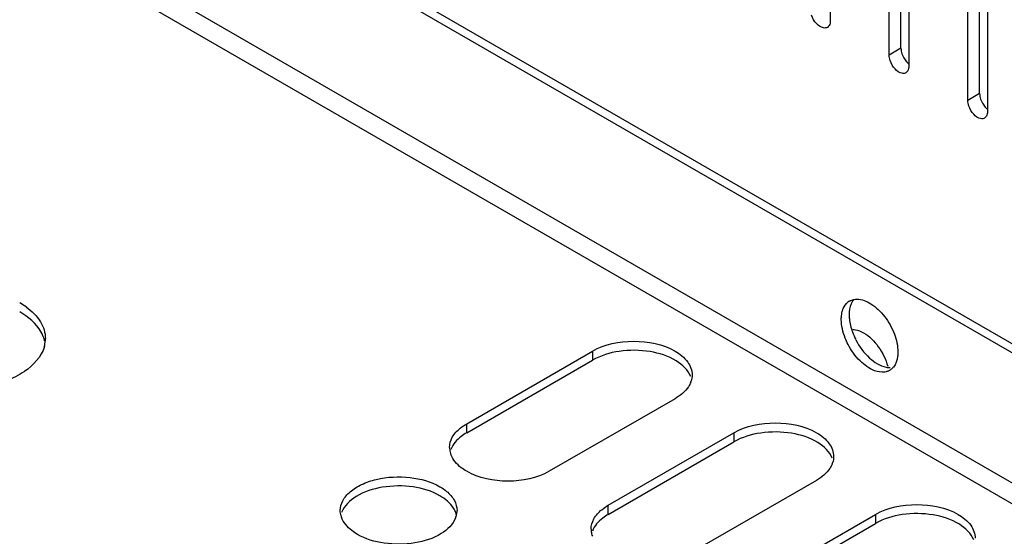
# Model space of a CAD drawing. Header units: millimetres. Extents: x 96 to 741, y 276 to 892.
# Tile 15 of 40: x 325 to 413, y 545 to 592. Entities that reach past the tile are written whole.
import ezdxf

# ---------------------------------------------------------------- set-up
doc = ezdxf.new("R2010")
doc.units = ezdxf.units.MM
doc.header["$LTSCALE"] = 75.983159
doc.layers.get('0').update_dxf_attribs({"linetype": 'CONTINUOUS'})

msp = doc.modelspace()

# ---------------------------------------------------------------- linework, layer by layer
at = {"color": 7}
for p, q in [((397.721, 611.602), (397.721, 591.598)), ((331.259, 610.372), (727.24, 381.757)), ((330.552, 609.964), (726.533, 381.349)), ((403.024, 588.536), (403.024, 608.54)), ((404.084, 589.148), (404.084, 608.924)), ((404.792, 607.519), (404.792, 587.515)), ((411.156, 585.066), (411.156, 604.841)), ((410.095, 584.453), (410.095, 604.458)), ((411.863, 603.437), (411.863, 583.433)), ((730.069, 367.591), (327.016, 600.288)), ((326.203, 598.88), (729.256, 366.183)), ((404.084, 589.148), (403.024, 588.536)), ((411.156, 585.066), (410.095, 584.453)), ((365.024, 555.361), (376.337, 561.893)), ((376.337, 561.893), (376.337, 561.077)), ((365.024, 554.545), (376.337, 561.077)), ((383.762, 557.607), (372.448, 551.075)), ((365.024, 554.545), (365.024, 555.361)), ((377.752, 548.013), (389.065, 554.545)), ((389.065, 554.545), (389.065, 553.728)), ((377.752, 547.197), (389.065, 553.728)), ((396.49, 550.258), (385.176, 543.727)), ((377.752, 547.197), (377.752, 548.013)), ((390.48, 540.665), (401.793, 547.197)), ((390.48, 539.848), (401.793, 546.38)), ((401.793, 547.197), (401.793, 546.38))]:
    msp.add_line(p, q, dxfattribs=at)
for centre, radius, start, end in [((321.43, 560.344), 6.804, 54.2095, 60.07377), ((400.066, 565.353), 1.208, 119.97303, 128.48415), ((400.936, 565.609), 1.431, 140.51527, 147.07057), ((405.349, 565.66), 5.989, 199.94481, 207.19473), ((324.352, 562.176), 2.788, 13.41143, 15.37009), ((324.415, 563.024), 2.723, 344.58587, 355.69964), ((324.487, 563.016), 2.651, 355.76225, 359.99882), ((402.454, 561.221), 1.219, 290.52184, 299.92745), ((402.459, 561.21), 1.208, 299.97303, 308.48415), ((383.348, 559.796), 1.958, 339.32005, 341.84146), ((365.278, 553.22), 1.792, 180.0698, 193.25795), ((365.389, 553.247), 1.906, 193.28664, 200.73389), ((396.076, 552.448), 1.958, 339.32005, 341.84146), ((362.239, 546.692), 1.923, 15.376, 19.49612), ((362.368, 547.547), 1.789, 348.14517, 359.8996), ((355.579, 547.58), 1.926, 195.6524, 199.57485), ((362.25, 547.573), 1.91, 338.88511, 348.10254), ((378.006, 545.872), 1.792, 180.0698, 193.25795), ((378.117, 545.899), 1.906, 193.28664, 200.73389)]:
    msp.add_arc(centre, radius, start, end, dxfattribs=at)
for points, knots in [([(397.462, 591.025), (397.358, 590.966), (396.961, 590.945), (396.418, 591.376), (396.138, 591.839), (396.044, 592.114)], [0, 0, 0, 0, 0.182801, 0.554614, 1, 1, 1, 1]), ([(397.721, 591.598), (397.721, 591.534), (397.706, 591.323), (397.592, 591.101), (397.462, 591.025)], [0, 0, 0, 0, 0.294564, 1, 1, 1, 1]), ([(404.533, 586.943), (404.43, 586.883), (404.033, 586.862), (403.489, 587.294), (403.209, 587.757), (403.115, 588.031)], [0, 0, 0, 0, 0.182801, 0.554614, 1, 1, 1, 1]), ([(404.175, 588.647), (404.262, 588.389), (404.448, 588.068), (404.702, 587.815), (404.768, 587.759)], [0, 0, 0, 0, 0.759178, 1, 1, 1, 1]), ([(404.792, 587.515), (404.792, 587.452), (404.777, 587.241), (404.664, 587.019), (404.533, 586.943)], [0, 0, 0, 0, 0.294564, 1, 1, 1, 1]), ([(411.246, 584.565), (411.333, 584.307), (411.519, 583.986), (411.774, 583.733), (411.839, 583.677)], [0, 0, 0, 0, 0.759178, 1, 1, 1, 1]), ([(411.604, 582.861), (411.501, 582.801), (411.104, 582.78), (410.56, 583.211), (410.28, 583.674), (410.186, 583.949)], [0, 0, 0, 0, 0.182801, 0.554614, 1, 1, 1, 1]), ([(411.863, 583.433), (411.863, 583.37), (411.848, 583.158), (411.735, 582.936), (411.604, 582.861)], [0, 0, 0, 0, 0.294564, 1, 1, 1, 1]), ([(325.409, 565.863), (325.911, 565.501), (326.764, 564.691), (327.138, 563.54), (327.138, 563.016)], [0, 0, 0, 0, 0.541452, 1, 1, 1, 1]), ([(398.806, 565.469), (398.829, 565.555), (398.933, 565.865), (399.128, 566.15), (399.315, 566.298)], [0, 0, 0, 0, 0.272832, 1, 1, 1, 1]), ([(399.735, 566.387), (399.682, 566.306), (399.485, 565.927), (399.424, 565.489), (399.424, 565.159)], [0, 0, 0, 0, 0.225515, 1, 1, 1, 1]), ([(400.129, 566.568), (400.569, 566.566), (401.548, 566.161), (402.694, 565.019), (403.545, 563.513), (403.808, 562.361), (403.808, 561.812)], [0, 0, 0, 0, 0.204657, 0.464067, 0.744523, 1, 1, 1, 1]), ([(327.041, 562.915), (326.974, 563.157), (326.525, 564.211), (325.589, 564.983), (324.825, 565.424)], [0, 0, 0, 0, 0.221513, 1, 1, 1, 1]), ([(398.717, 564.751), (398.717, 564.815), (398.724, 565.056), (398.76, 565.297), (398.806, 565.469)], [0, 0, 0, 0, 0.263171, 1, 1, 1, 1]), ([(399.424, 565.159), (399.424, 565.037), (399.453, 564.512), (399.582, 563.995), (399.719, 563.617)], [0, 0, 0, 0, 0.232734, 1, 1, 1, 1]), ([(399.324, 562.497), (399.228, 562.683), (398.905, 563.394), (398.717, 564.178), (398.717, 564.751)], [0, 0, 0, 0, 0.267378, 1, 1, 1, 1]), ([(399.763, 563.842), (399.84, 563.839), (400.174, 563.797), (400.492, 563.664), (400.717, 563.535)], [0, 0, 0, 0, 0.228443, 1, 1, 1, 1]), ([(400.717, 563.535), (401.244, 563.234), (402.158, 562.309), (402.723, 561.154), (402.889, 560.523)], [0, 0, 0, 0, 0.482161, 1, 1, 1, 1]), ([(376.337, 561.893), (377.439, 562.529), (380.05, 563.032), (382.66, 562.529), (383.762, 561.893)], [0, 0, 0, 0, 0.5, 1, 1, 1, 1]), ([(401.715, 560.128), (401.221, 560.31), (400.273, 561.012), (399.605, 561.953), (399.324, 562.497)], [0, 0, 0, 0, 0.46201, 1, 1, 1, 1]), ([(400.022, 562.922), (400.336, 562.309), (401.084, 561.28), (402.195, 560.555), (402.75, 560.441)], [0, 0, 0, 0, 0.548854, 1, 1, 1, 1]), ([(327.041, 562.3), (326.786, 561.376), (325.59, 560.121), (323.587, 559.145), (320.954, 558.424), (317.494, 558.357), (314.787, 559.135), (313.652, 559.791)], [0, 0, 0, 0, 0.192651, 0.314407, 0.4498, 0.736712, 1, 1, 1, 1]), ([(385.174, 559.593), (384.944, 560.189), (383.77, 561.273), (381.448, 561.982), (378.812, 562.015), (377.069, 561.499), (376.337, 561.077)], [0, 0, 0, 0, 0.19712, 0.454673, 0.739445, 1, 1, 1, 1]), ([(383.762, 561.893), (384.196, 561.643), (384.942, 561.072), (385.299, 560.159), (385.299, 559.75)], [0, 0, 0, 0, 0.550837, 1, 1, 1, 1]), ([(403.808, 561.812), (403.808, 561.678), (403.781, 561.205), (403.622, 560.722), (403.406, 560.458)], [0, 0, 0, 0, 0.282111, 1, 1, 1, 1]), ([(402.882, 560.079), (402.797, 560.047), (402.412, 559.949), (402, 560.023), (401.715, 560.128)], [0, 0, 0, 0, 0.229786, 1, 1, 1, 1]), ([(385.179, 559.105), (385.125, 558.96), (384.802, 558.337), (384.23, 557.877), (383.762, 557.607)], [0, 0, 0, 0, 0.222938, 1, 1, 1, 1]), ([(389.065, 554.545), (390.167, 555.181), (392.778, 555.684), (395.388, 555.181), (396.49, 554.545)], [0, 0, 0, 0, 0.5, 1, 1, 1, 1]), ([(363.486, 553.218), (363.486, 553.535), (363.688, 554.225), (364.168, 554.738), (364.452, 554.97)], [0, 0, 0, 0, 0.46369, 1, 1, 1, 1]), ([(365.024, 554.545), (364.854, 554.447), (364.276, 554.068), (363.782, 553.513), (363.606, 553.047)], [0, 0, 0, 0, 0.282358, 1, 1, 1, 1]), ([(397.902, 552.244), (397.672, 552.841), (396.498, 553.924), (394.176, 554.634), (391.54, 554.667), (389.797, 554.151), (389.065, 553.728)], [0, 0, 0, 0, 0.19712, 0.454673, 0.739445, 1, 1, 1, 1]), ([(396.49, 554.545), (396.924, 554.294), (397.67, 553.723), (398.027, 552.811), (398.027, 552.402)], [0, 0, 0, 0, 0.550837, 1, 1, 1, 1]), ([(365.024, 551.075), (364.854, 551.173), (364.276, 551.552), (363.782, 552.106), (363.606, 552.573)], [0, 0, 0, 0, 0.282359, 1, 1, 1, 1]), ([(397.907, 551.757), (397.852, 551.611), (397.53, 550.989), (396.958, 550.529), (396.49, 550.258)], [0, 0, 0, 0, 0.222938, 1, 1, 1, 1]), ([(372.448, 551.075), (371.346, 550.439), (368.736, 549.936), (366.126, 550.439), (365.024, 551.075)], [0, 0, 0, 0, 0.5, 1, 1, 1, 1]), ([(353.657, 547.544), (353.658, 547.846), (353.84, 548.502), (354.554, 549.314), (355.608, 549.956), (357.411, 550.557), (359.866, 550.681), (361.807, 550.156), (362.619, 549.687)], [0, 0, 0, 0, 0.087136, 0.186849, 0.304529, 0.438665, 0.730081, 1, 1, 1, 1]), ([(362.619, 548.87), (361.887, 549.293), (360.143, 549.809), (357.505, 549.775), (355.183, 549.065), (354.01, 547.979), (353.781, 547.382)], [0, 0, 0, 0, 0.260617, 0.545433, 0.802971, 1, 1, 1, 1]), ([(363.219, 549.272), (363.496, 549.042), (363.962, 548.534), (364.157, 547.856), (364.157, 547.544)], [0, 0, 0, 0, 0.535622, 1, 1, 1, 1]), ([(364.051, 547.333), (363.998, 547.482), (363.68, 548.123), (363.097, 548.595), (362.619, 548.87)], [0, 0, 0, 0, 0.222588, 1, 1, 1, 1]), ([(376.214, 545.87), (376.214, 546.187), (376.416, 546.877), (376.896, 547.39), (377.18, 547.622)], [0, 0, 0, 0, 0.46369, 1, 1, 1, 1]), ([(401.793, 547.197), (402.895, 547.833), (405.506, 548.336), (408.116, 547.833), (409.218, 547.197)], [0, 0, 0, 0, 0.5, 1, 1, 1, 1]), ([(410.63, 544.896), (410.4, 545.493), (409.226, 546.576), (406.904, 547.286), (404.268, 547.319), (402.525, 546.803), (401.793, 546.38)], [0, 0, 0, 0, 0.19712, 0.454673, 0.739445, 1, 1, 1, 1]), ([(355.195, 545.4), (355.022, 545.5), (354.434, 545.887), (353.934, 546.457), (353.764, 546.935)], [0, 0, 0, 0, 0.282947, 1, 1, 1, 1]), ([(364.032, 546.885), (363.802, 546.288), (362.628, 545.204), (360.306, 544.495), (357.67, 544.462), (355.927, 544.978), (355.195, 545.4)], [0, 0, 0, 0, 0.197111, 0.454661, 0.739438, 1, 1, 1, 1]), ([(377.752, 547.197), (377.582, 547.099), (377.004, 546.719), (376.51, 546.165), (376.334, 545.699)], [0, 0, 0, 0, 0.282358, 1, 1, 1, 1]), ([(409.218, 547.197), (409.652, 546.946), (410.398, 546.375), (410.755, 545.462), (410.755, 545.053)], [0, 0, 0, 0, 0.550837, 1, 1, 1, 1])]:
    msp.add_open_spline(points, degree=3, knots=knots, dxfattribs=at)
for points in [[(404.084, 589.148), (404.084, 588.978), (404.12, 588.808), (404.175, 588.647)], [(403.115, 588.031), (403.06, 588.193), (403.024, 588.365), (403.024, 588.536)], [(410.186, 583.949), (410.131, 584.111), (410.095, 584.282), (410.095, 584.453)], [(411.156, 585.066), (411.156, 584.896), (411.191, 584.725), (411.246, 584.565)], [(399.463, 566.399), (399.584, 566.469), (399.719, 566.517), (399.856, 566.543)], [(399.856, 566.543), (399.945, 566.56), (400.037, 566.568), (400.129, 566.568)], [(385.299, 559.75), (385.299, 559.56), (385.267, 559.367), (385.208, 559.186)], [(402.75, 560.441), (402.868, 560.417), (402.988, 560.404), (403.108, 560.404)], [(403.406, 560.458), (403.348, 560.387), (403.283, 560.322), (403.211, 560.265)], [(364.452, 554.97), (364.631, 555.116), (364.824, 555.246), (365.024, 555.361)], [(398.027, 552.402), (398.027, 552.211), (397.995, 552.019), (397.936, 551.838)], [(362.619, 549.687), (362.83, 549.565), (363.032, 549.428), (363.219, 549.272)], [(353.724, 547.06), (353.681, 547.217), (353.657, 547.381), (353.657, 547.544)], [(377.18, 547.622), (377.359, 547.768), (377.552, 547.898), (377.752, 548.013)]]:
    msp.add_open_spline(points, degree=3, dxfattribs=at)

doc.saveas('drawing.dxf')
